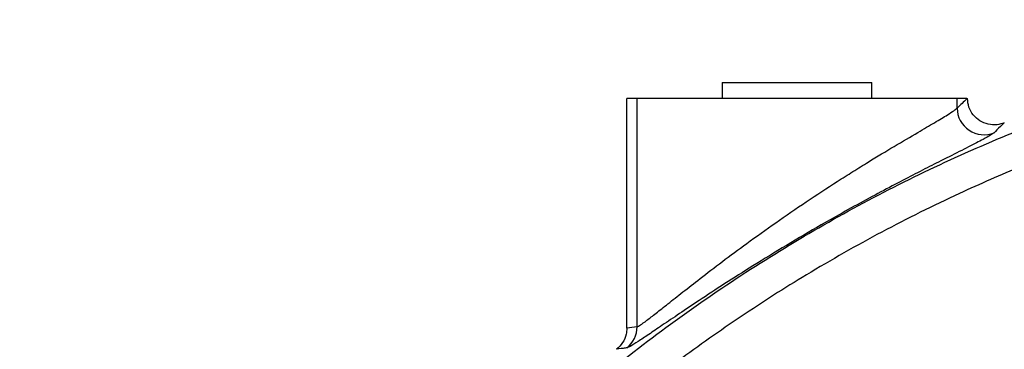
# Model space of a CAD drawing. Extents: x 0 to 8410, y 0 to 5940.
# Tile 36 of 212: x 1380 to 1565, y 3062 to 3123. Entities that reach past the tile are written whole.
import ezdxf

# ---------------------------------------------------------------- set-up
doc = ezdxf.new("R2010")
doc.units = 0
doc.header["$LTSCALE"] = 10
doc.layers.get('0').update_dxf_attribs({"linetype": 'CONTINUOUS'})

msp = doc.modelspace()

# ---------------------------------------------------------------- linework, layer by layer
at = {"color": 7, "linetype": 'CONTINUOUS'}
for p, q in [((1511.76, 3111.35), (1511.76, 3108.35)), ((1511.76, 3111.35), (1528.89, 3111.35)), ((1528.89, 3111.35), (1539.76, 3111.35)), ((1539.76, 3108.35), (1539.76, 3111.35)), ((1493.9, 3065.44), (1493.9, 3108.35)), ((1495.83, 3108.35), (1493.9, 3108.35)), ((1555.69, 3108.35), (1495.83, 3108.35)), ((1557.52, 3108.35), (1555.69, 3108.35)), ((1557.52, 3108.35), (1557.62, 3108.35)), ((1493.9, 3065.44), (1493.9, 3065.44)), ((1491.99, 3061.51), (1491.99, 3061.5))]:
    msp.add_line(p, q, dxfattribs=at)
at = {"color": 8, "linetype": 'CONTINUOUS'}
for p, q in [((1495.83, 3065.72), (1495.83, 3108.35)), ((1555.69, 3106.6), (1555.69, 3108.35))]:
    msp.add_line(p, q, dxfattribs=at)
for centre, radius, start, end in [((1560.7, 3106.62), 5.01, 180.2638, 292.4966), ((1490.83, 3065.72), 5, 308.0028, 0.065)]:
    msp.add_arc(centre, radius, start, end, dxfattribs=at)
for centre, major_axis, start_param, end_param in [((1921.58, 2821.35), (492.21, 0), 2.403323, 2.408876), ((1542.94, 2821.35), (285.97, 0), 1.736275, 1.74312)]:
    msp.add_ellipse(centre, major_axis=major_axis, ratio=0.866377, start_param=start_param, end_param=end_param, dxfattribs=at)
for points, knots in [([(1380.33, 2861.85), (1381.34, 2868.4), (1383.37, 2881.53), (1388.06, 2900.92), (1393.91, 2920.01), (1401, 2938.65), (1408.88, 2955.89), (1417.37, 2971.74), (1426.25, 2986.29), (1435.94, 3000.34), (1446.39, 3013.84), (1457.56, 3026.71), (1469.42, 3038.92), (1481.97, 3050.42), (1495.16, 3061.22), (1508.96, 3071.28), (1523.3, 3080.56), (1538.11, 3089.01), (1553.35, 3096.61), (1569, 3103.31), (1585.04, 3109.13), (1601.4, 3114.06), (1618.01, 3118.06), (1634.79, 3121.19), (1646.07, 3122.47), (1651.71, 3123.11)], [0, 0, 0, 0, 0.04892, 0.097999, 0.147132, 0.196211, 0.245131, 0.28694, 0.32888, 0.370888, 0.412896, 0.454836, 0.496645, 0.538467, 0.580421, 0.622442, 0.664463, 0.706417, 0.748239, 0.790089, 0.832071, 0.87412, 0.916169, 0.95815, 1, 1, 1, 1]), ([(1671.75, 3117.93), (1665.25, 3117.61), (1653.35, 3117.03), (1636.17, 3114.83), (1620.78, 3112.08), (1606.14, 3108.65), (1592.7, 3104.81), (1579.89, 3100.5), (1567.83, 3095.84), (1555.01, 3090.23), (1541.52, 3083.54), (1527.93, 3075.83), (1515.25, 3067.75), (1503.83, 3059.68), (1493.18, 3051.38), (1483.34, 3042.99), (1473.1, 3033.46), (1462.6, 3022.68), (1452.32, 3010.92), (1443.03, 2999.1), (1434.94, 2987.71), (1427.64, 2976.35), (1421.13, 2965.18), (1414.68, 2952.93), (1408.44, 2939.53), (1402.75, 2925.41), (1397.97, 2911.56), (1394.14, 2898.5), (1391.03, 2885.72), (1388.53, 2873.38), (1387.31, 2865.11), (1386.71, 2861.03)], [0, 0, 0, 0, 0.04677, 0.085628, 0.124486, 0.159101, 0.193717, 0.224961, 0.256206, 0.28669, 0.325543, 0.364397, 0.399007, 0.433618, 0.464858, 0.496098, 0.526578, 0.565414, 0.604249, 0.638844, 0.673439, 0.704665, 0.735891, 0.766357, 0.804224, 0.842091, 0.875804, 0.909517, 0.939928, 0.970339, 1, 1, 1, 1]), ([(1495.83, 3065.72), (1495.99, 3065.79), (1496.32, 3065.94), (1497.58, 3066.86), (1499.33, 3068.22), (1501.6, 3070.01), (1504.36, 3072.19), (1507.76, 3074.85), (1511.75, 3077.9), (1516.49, 3081.43), (1521.77, 3085.2), (1527.48, 3089.11), (1532.35, 3092.29), (1536.21, 3094.74), (1539.83, 3096.98), (1544.04, 3099.52), (1548.24, 3101.99), (1551.61, 3103.95), (1553.81, 3105.27), (1555.2, 3106.17), (1555.52, 3106.45), (1555.69, 3106.6)], [0, 0, 0, 0, 0.042891, 0.087387, 0.130884, 0.175519, 0.223901, 0.273249, 0.331986, 0.391921, 0.459586, 0.528905, 0.59848, 0.634233, 0.670293, 0.733972, 0.799931, 0.855526, 0.91313, 0.95603, 1, 1, 1, 1]), ([(1564.52, 3103.83), (1564.52, 3103.83), (1564.52, 3103.83), (1563.47, 3102.83), (1562.95, 3102.32), (1562.61, 3101.99)], [0, 0, 0, 0, 0.0000011, 0.3585118, 1, 1, 1, 1]), ([(1562.61, 3101.99), (1562.43, 3101.85), (1562.06, 3101.57), (1560.5, 3100.7), (1557.96, 3099.4), (1554.61, 3097.72), (1551.01, 3095.9), (1547.43, 3094.07), (1543.5, 3092.03), (1539.25, 3089.77), (1534.78, 3087.31), (1529.58, 3084.38), (1523.73, 3080.94), (1517.67, 3077.23), (1512.19, 3073.75), (1507.61, 3070.75), (1503.7, 3068.13), (1500.53, 3065.99), (1497.93, 3064.22), (1495.92, 3062.89), (1494.48, 3062), (1494.1, 3061.85), (1493.91, 3061.78)], [0, 0, 0, 0, 0.044811, 0.089627, 0.147288, 0.20497, 0.24812, 0.291465, 0.334643, 0.380866, 0.427281, 0.473532, 0.540297, 0.607072, 0.665212, 0.723333, 0.771923, 0.820488, 0.865184, 0.909851, 0.954935, 1, 1, 1, 1]), ([(1405.32, 2560.49), (1412.02, 2579.46), (1422.27, 2608.51), (1433.69, 2640.5), (1439.2, 2656.59), (1441.77, 2665.72), (1443.5, 2674.23), (1444.45, 2682.05), (1445.02, 2690.79), (1444.88, 2701.24), (1443.5, 2713.28), (1441.11, 2724.35), (1437.92, 2734.36), (1434.63, 2743.48), (1430.96, 2754.61), (1427.61, 2767.95), (1424.64, 2783.44), (1422.68, 2799.1), (1421.81, 2813.16), (1421.72, 2825.55), (1422.16, 2838.72), (1423.59, 2854.3), (1426.36, 2871.13), (1429.94, 2886.73), (1433.74, 2899.75), (1437.72, 2911.24), (1441.67, 2921.29), (1446.04, 2931.19), (1450.86, 2940.95), (1456.12, 2950.52), (1461.8, 2959.93), (1467.88, 2969.11), (1474.31, 2977.98), (1481.06, 2986.5), (1489.71, 2996.52), (1500.62, 3007.81), (1513.27, 3019.2), (1525.71, 3029.06), (1536.7, 3036.8), (1546.94, 3043.26), (1556.33, 3048.65), (1565.95, 3053.66), (1575.83, 3058.29), (1585.93, 3062.52), (1596.26, 3066.34), (1606.78, 3069.71), (1617.37, 3072.61), (1627.97, 3075.05), (1638.59, 3077.03), (1649.32, 3078.57), (1660.16, 3079.66), (1671.07, 3080.3), (1682.07, 3080.48), (1693.1, 3080.18), (1703.27, 3079.5), (1709.73, 3078.76), (1712.53, 3078.44)], [0, 0, 0, 0, 0.085171, 0.130421, 0.143792, 0.157166, 0.170514, 0.180513, 0.190512, 0.207573, 0.224677, 0.241737, 0.255418, 0.269111, 0.282798, 0.305017, 0.327281, 0.349545, 0.371763, 0.386877, 0.401991, 0.427508, 0.453027, 0.474127, 0.495227, 0.510419, 0.525612, 0.54091, 0.556208, 0.57167, 0.587132, 0.602704, 0.618276, 0.633488, 0.6487, 0.674292, 0.699884, 0.720686, 0.741486, 0.756718, 0.77195, 0.787287, 0.802625, 0.818126, 0.833627, 0.849243, 0.86486, 0.88007, 0.89528, 0.910596, 0.925913, 0.941394, 0.956874, 0.972466, 0.988058, 1, 1, 1, 1]), ([(1792.67, 2430.91), (1822.95, 2505.37), (1858.37, 2592.49), (1895.58, 2685.34), (1905.38, 2709.02), (1912.21, 2725.6), (1918, 2741.28), (1922.47, 2756.13), (1925.74, 2769.78), (1928.2, 2783.34), (1929.92, 2796.95), (1930.89, 2810.81), (1931.09, 2825.07), (1930.46, 2839.49), (1929.01, 2853.66), (1926.83, 2867.37), (1923.95, 2880.78), (1920.27, 2894.19), (1915.74, 2907.71), (1910.39, 2921.1), (1903.77, 2935.2), (1895.86, 2949.57), (1886.53, 2964.06), (1876.47, 2977.56), (1865.68, 2990.17), (1854.91, 3001.22), (1844.12, 3011.04), (1833.47, 3019.72), (1822.18, 3027.93), (1810.29, 3035.59), (1797.73, 3042.7), (1784.88, 3049.03), (1771.79, 3054.57), (1758.61, 3059.29), (1745.14, 3063.28), (1731.38, 3066.53), (1717.43, 3068.99), (1702.64, 3070.75), (1686.93, 3071.67), (1670.36, 3071.53), (1653.49, 3070.28), (1636.54, 3067.83), (1620.69, 3064.41), (1606.17, 3060.33), (1592.92, 3055.8), (1579.91, 3050.49), (1567.15, 3044.43), (1554.72, 3037.66), (1541.71, 3029.59), (1528.47, 3020.13), (1515.16, 3009.18), (1502.91, 2997.62), (1491.63, 2985.45), (1481.08, 2972.47), (1471.31, 2958.59), (1462.37, 2943.88), (1454.63, 2928.94), (1448.03, 2913.74), (1442.85, 2899.32), (1438.85, 2885.75), (1435.85, 2873.12), (1433.58, 2860.86), (1431.96, 2848.85), (1430.93, 2837.36), (1430.41, 2826.07), (1430.37, 2813.62), (1431.04, 2799.76), (1432.64, 2784.57), (1435.1, 2769.43), (1438.06, 2756.18), (1441.19, 2744.77), (1444.23, 2735.19), (1446.81, 2725.42), (1448.56, 2715.42), (1449.64, 2705.25), (1449.98, 2694.97), (1449.57, 2684.62), (1448.42, 2674.54), (1446.62, 2664.8), (1444.18, 2655.43), (1441.12, 2646.21), (1432.27, 2620.35), (1424.75, 2597.47), (1418.24, 2577.68)], [0, 0, 0, 0, 0.166008, 0.194247, 0.206595, 0.218941, 0.231279, 0.241111, 0.250943, 0.260254, 0.269565, 0.279257, 0.288948, 0.298995, 0.309043, 0.318354, 0.327664, 0.337356, 0.347048, 0.357095, 0.367141, 0.379191, 0.390948, 0.402705, 0.413948, 0.42519, 0.434564, 0.444055, 0.453547, 0.463393, 0.47324, 0.483356, 0.492964, 0.502572, 0.512268, 0.521965, 0.531737, 0.541509, 0.552716, 0.564212, 0.575708, 0.587636, 0.599564, 0.609169, 0.618774, 0.628469, 0.638163, 0.647933, 0.657702, 0.669754, 0.681514, 0.693273, 0.704517, 0.715761, 0.727799, 0.739544, 0.751288, 0.762518, 0.773749, 0.78291, 0.79173, 0.800549, 0.80865, 0.816751, 0.824367, 0.831984, 0.842464, 0.852997, 0.86353, 0.874116, 0.881023, 0.887952, 0.894875, 0.901882, 0.908889, 0.915994, 0.9231, 0.930275, 0.936913, 0.943549, 0.950261, 0.956975, 1, 1, 1, 1]), ([(1493.91, 3061.78), (1493.71, 3061.75), (1493.13, 3061.67), (1491.99, 3061.51), (1491.99, 3061.51), (1491.99, 3061.51)], [0, 0, 0, 0, 0.359264, 0.999999, 1, 1, 1, 1])]:
    msp.add_open_spline(points, degree=3, knots=knots, dxfattribs=at)
at = {"color": 7, "linetype": 'CONTINUOUS'}
for points, knots in [([(1564.52, 3103.83), (1564.08, 3103.69), (1563.1, 3103.38), (1561.48, 3103.49), (1559.91, 3104.13), (1558.64, 3105.26), (1557.8, 3106.73), (1557.68, 3107.82), (1557.62, 3108.35)], [0, 0, 0, 0, 0.143044, 0.316303, 0.489074, 0.661964, 0.835319, 1, 1, 1, 1]), ([(1493.9, 3065.44), (1493.88, 3065.06), (1493.81, 3064.12), (1493.21, 3062.68), (1492.4, 3061.9), (1491.99, 3061.51)], [0, 0, 0, 0, 0.253082, 0.626561, 1, 1, 1, 1])]:
    msp.add_open_spline(points, degree=3, knots=knots, dxfattribs=at)

doc.saveas('drawing.dxf')
